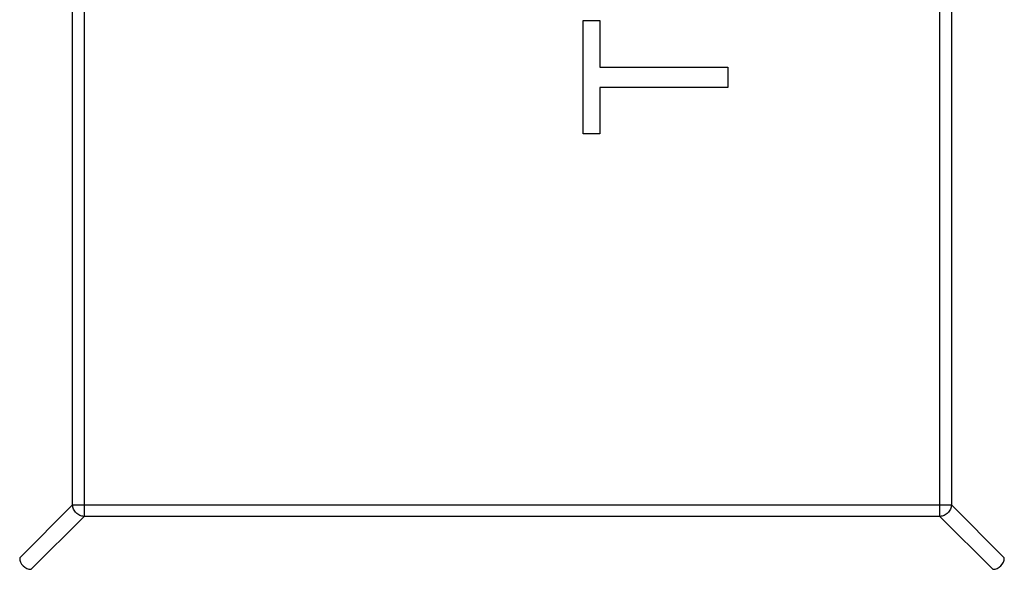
# Model space of a CAD drawing. Header units: millimetres. Extents: x 525 to 788, y 277 to 384.
# Tile 113 of 130: x 753.033 to 754.733, y 319.124 to 320.073. Entities that reach past the tile are written whole.
import ezdxf

# ---------------------------------------------------------------- set-up
doc = ezdxf.new("R2010")
doc.units = ezdxf.units.MM
doc.header["$LTSCALE"] = 5
doc.header["$PDMODE"] = 3
doc.header["$PDSIZE"] = 0.3125
doc.layers.get('0').update_dxf_attribs({"linetype": 'CONTINUOUS'})
doc.layers.get('Defpoints').update_dxf_attribs({"linetype": 'CONTINUOUS'})
doc.layers.add('dim', color=6, linetype='CONTINUOUS', lineweight=9)
doc.styles.add('Verdana', font='verdana.ttf', dxfattribs={"height": 3})
doc.dimstyles.new('aaaaaaaa 3.0', dxfattribs={"dimtxt": 3, "dimasz": 2.5, "dimexe": 1.25, "dimexo": 0.625, "dimtad": 1, "dimzin": 9, "dimdsep": 46, "dimtxsty": 'Verdana', "dimcen": 0, "dimazin": 0, "dimtfac": 1, "dimtofl": 0, "dimtmove": 0, "dimatfit": 3, "dimfxl": 1, "dimlwd": 25, "dimlwe": 25, "dimarcsym": 0})

# ---------------------------------------------------------------- blocks, each defined once
blk = doc.blocks.new('*D55')
at = {"layer": 'Defpoints', "color": 0}
for p in [(767.5081, 331.9082), (697.2861, 316.9379)]:
    blk.add_point(p, dxfattribs=at)
at = {"layer": 'dim', "color": 0, "lineweight": 25}
blk.add_line((785.4949, 335.7427), (769.9532, 332.4294), dxfattribs=at)
at = {"layer": 'dim', "color": 0}
blk.add_solid([(769.8663, 332.8369), (770.04, 332.0219), (767.5081, 331.9082)], dxfattribs=at)
at = {"layer": 'dim', "color": 0, "insert": (778.4472, 336.689), "char_height": 3, "attachment_point": 5, "rotation": 12.0345, "style": 'Verdana'}
blk.add_mtext('∅71.8', dxfattribs=at)

msp = doc.modelspace()

# ---------------------------------------------------------------- linework, layer by layer
at = {"linetype": 'Continuous'}
for p, q in [((753.1443, 322.0326), (753.1443, 319.2155)), ((754.622, 319.2155), (754.622, 322.0326)), ((753.1246, 319.2352), (753.1246, 322.0129)), ((754.6417, 322.0129), (754.6417, 319.2352)), ((754.0059, 320.0712), (754.0348, 320.0712)), ((754.0059, 319.8757), (754.0059, 320.0712)), ((754.0348, 320.0712), (754.0348, 319.9911)), ((754.0348, 319.9911), (754.2559, 319.9911)), ((754.2559, 319.9911), (754.2559, 319.9558)), ((754.2559, 319.9558), (754.0348, 319.9558)), ((754.0348, 319.9558), (754.0348, 319.8757)), ((754.0348, 319.8757), (754.0059, 319.8757)), ((753.1246, 319.2352), (753.0331, 319.1439)), ((753.1246, 319.2352), (754.6417, 319.2352)), ((754.7331, 319.1439), (754.6417, 319.2352)), ((753.053, 319.1241), (753.1443, 319.2155)), ((754.622, 319.2155), (753.1443, 319.2155)), ((754.622, 319.2155), (754.7133, 319.1241))]:
    msp.add_line(p, q, dxfattribs=at)
for centre, radius, start, end in [((732.3971, 324.423), 35.9, 323.58286, 216.35846), ((753.0531, 319.1441), 0.02, 180.4336, 269.5664), ((754.7131, 319.1441), 0.02, 270.4336, 359.5664)]:
    msp.add_arc(centre, radius, start, end, dxfattribs=at)
for points in [[(753.1443, 319.2155), (753.1417, 319.2156), (753.1366, 319.2167), (753.1302, 319.2211), (753.1258, 319.2276), (753.1246, 319.2327), (753.1246, 319.2352)], [(754.6417, 319.2352), (754.6416, 319.2327), (754.6405, 319.2276), (754.6361, 319.2211), (754.6296, 319.2167), (754.6245, 319.2156), (754.622, 319.2155)]]:
    msp.add_open_spline(points, degree=3, knots=[0, 0, 0, 0, 0.249032, 0.5, 0.750968, 1, 1, 1, 1], dxfattribs=at)

# ---------------------------------------------------------------- dimensions: what is measured, and where the dimension line sits
at = {"layer": 'dim'}
dim = msp.add_diameter_dim_2p(p1=(697.2861, 316.9379), p2=(767.5081, 331.9082), dimstyle='aaaaaaaa 3.0', dxfattribs=at)
dim.commit()
dim.dimension.update_dxf_attribs({"geometry": '*D55', "text_midpoint": (777.7194, 334.0851), "dimtype": 163})

doc.saveas('drawing.dxf')
